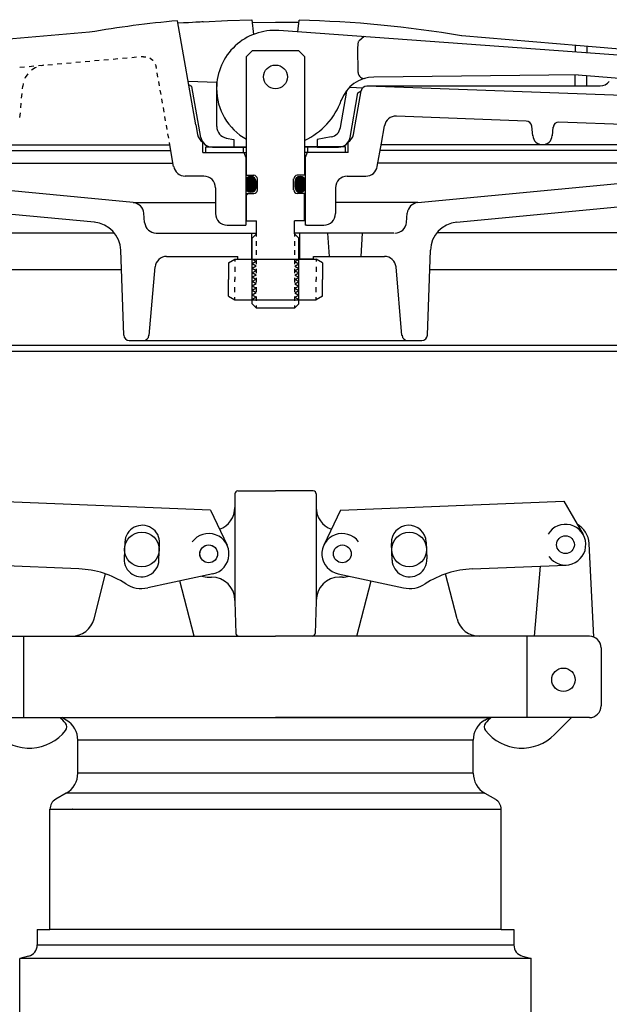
# Model space of a CAD drawing. Extents: x -169 to 2224, y 0 to 2796.
# Tile 111 of 256: x 735.1 to 741.44, y 975.48 to 986.07. Entities that reach past the tile are written whole.
import ezdxf

# ---------------------------------------------------------------- set-up
doc = ezdxf.new("R2010")
doc.units = 0
doc.header["$MEASUREMENT"] = 0
for name, color, linetype in [('FILL-CAP', 1, 'CONTINUOUS'), ('SPILL-BUCKET', 1, 'CONTINUOUS'), ('SWIVEL-ADAPTOR', 1, 'CONTINUOUS')]:
    doc.layers.add(name, color=color, linetype=linetype)

msp = doc.modelspace()

# ---------------------------------------------------------------- linework, layer by layer
at = {"layer": 'FILL-CAP', "color": 1, "linetype": 'Continuous'}
for p, q in [((737.41042, 980.96855), (737.41042, 980.8228)), ((737.44167, 980.9998), (737.84792, 980.9998)), ((738.25417, 980.9998), (737.84792, 980.9998)), ((738.28542, 980.96855), (738.28542, 980.8228)), ((737.14857, 980.79119), (734.74934, 980.88967)), ((738.54727, 980.79119), (740.9465, 980.88967)), ((740.9465, 980.88967), (741.15484, 980.53124)), ((737.14857, 980.79119), (737.32684, 980.4169)), ((737.41042, 980.8228), (737.41042, 979.8228)), ((738.28542, 980.8228), (738.28542, 979.8123)), ((738.54727, 980.79119), (738.369, 980.4169)), ((741.27064, 979.42783), (741.21963, 980.4347)), ((735.73376, 980.16118), (734.72114, 980.20274)), ((735.89645, 979.62506), (736.0203, 980.10686)), ((737.17549, 980.10901), (736.47308, 979.95742)), ((738.52034, 980.10901), (739.22276, 979.95742)), ((739.79938, 979.62506), (739.67554, 980.10686)), ((739.96207, 980.16118), (740.97469, 980.20274)), ((740.63297, 979.4373), (740.69885, 980.19142)), ((736.97245, 979.43806), (736.81972, 980.03223)), ((737.12942, 980.0728), (737.16042, 980.0728)), ((738.56642, 980.0728), (738.53542, 980.0728)), ((738.72338, 979.43806), (738.87611, 980.03223)), ((737.41042, 979.8228), (737.41042, 979.8123)), ((737.41042, 979.8123), (737.42246, 979.46746)), ((738.28542, 979.8123), (738.27337, 979.46746)), ((738.28542, 979.8228), (738.28542, 979.8123)), ((734.47292, 979.4373), (735.65432, 979.4373)), ((735.14042, 978.5623), (735.14042, 979.4373)), ((735.65432, 979.4373), (737.84792, 979.4373)), ((740.04151, 979.4373), (737.84792, 979.4373)), ((741.22292, 979.4373), (740.04151, 979.4373)), ((740.55542, 978.5623), (740.55542, 979.4373)), ((741.34792, 979.3123), (741.34792, 978.6873)), ((734.47292, 978.5623), (737.84792, 978.5623)), ((741.22292, 978.5623), (737.84792, 978.5623)), ((741.03075, 978.5623), (740.84789, 978.38018))]:
    msp.add_line(p, q, dxfattribs=at)
at = {"layer": 'FILL-CAP', "color": 5, "linetype": 'Continuous'}
for p, q in [((736.2273, 980.44993), (736.21992, 980.27009)), ((736.5946, 980.25471), (736.60198, 980.43455)), ((739.10123, 980.25471), (739.09385, 980.43455)), ((739.46854, 980.44993), (739.47592, 980.27009))]:
    msp.add_line(p, q, dxfattribs=at)
at = {"layer": 'FILL-CAP', "color": 7, "linetype": 'Continuous'}
for centre, radius in [((736.41042, 980.3693), 0.1875), ((739.28542, 980.3693), 0.1875), ((737.12942, 980.3228), 0.096), ((737.12942, 980.3228), 0.0955), ((738.56642, 980.3228), 0.0955), ((740.96572, 980.42131), 0.0955), ((740.94342, 978.9693), 0.126)]:
    msp.add_circle(centre, radius, dxfattribs=at)
at = {"layer": 'FILL-CAP', "color": 1, "linetype": 'Continuous'}
for centre, radius, start, end in [((737.44167, 980.96855), 0.03125, 90, 180), ((738.25417, 980.96855), 0.03125, 0, 90), ((737.16042, 980.8228), 0.25, 289.892293, 0), ((738.53542, 980.8228), 0.25, 180, 250.107707), ((740.96565, 980.42131), 0.2188, 215.909869, 148.792525), ((740.96995, 980.42206), 0.25, 2.899894, 60.98025), ((736.41464, 980.44224), 0.1875, 357.64961, 177.64961), ((737.12942, 980.3228), 0.2187, 281.860503, 144.076614), ((738.56517, 980.32273), 0.2187, 36.599886, 258.815997), ((739.28119, 980.44224), 0.1875, 2.35039, 182.35039), ((736.40726, 980.2624), 0.1875, 177.64961, 357.649627), ((739.28857, 980.2624), 0.1875, 182.350373, 2.35039), ((735.69275, 979.16202), 1, 57.003012, 87.64961), ((740.00308, 979.16202), 1, 92.35039, 122.996988), ((736.40726, 980.2624), 0.312, 237.003012, 282.178318), ((737.12942, 980.3228), 0.25, 253.199633, 269.999877), ((737.16042, 979.8228), 0.25, 0, 90), ((738.53542, 979.8228), 0.25, 90, 180), ((738.56642, 980.3228), 0.25, 270.000123, 286.800367), ((739.28857, 980.2624), 0.312, 257.821682, 302.996988), ((735.65432, 979.6873), 0.25, 270, 345.58427), ((740.04151, 979.6873), 0.25, 194.41573, 270), ((737.45369, 979.46855), 0.03125, 182, 270), ((738.24214, 979.46855), 0.03125, 270, 358), ((741.22292, 979.3123), 0.125, 0, 90), ((741.22292, 978.6873), 0.125, 270, 0), ((735.21099, 978.17554), 0.5, 40.753152, 50.670514), ((740.48484, 978.17554), 0.5, 129.329486, 139.246848), ((735.20078, 978.73445), 0.5, 225.115836, 321.339848), ((735.54241, 978.46114), 0.0625, 321.339848, 40.753152), ((740.15342, 978.46114), 0.0625, 139.246848, 218.660152), ((740.49505, 978.73445), 0.5, 218.660152, 314.884164)]:
    msp.add_arc(centre, radius, start, end, dxfattribs=at)
at = {"layer": 'SPILL-BUCKET', "linetype": 'Continuous'}
for p, q in [((736.99125, 984.93706), (736.79401, 986.05547)), ((736.86011, 986.03202), (736.79827, 986.02882)), ((736.91235, 986.03415), (736.86011, 986.03202)), ((736.955, 986.03628), (736.91235, 986.03415)), ((736.99018, 986.03841), (736.955, 986.03628)), ((737.01897, 986.03948), (736.99018, 986.03841)), ((737.03923, 986.04055), (737.01897, 986.03948)), ((737.05522, 986.04161), (737.03923, 986.04055)), ((737.06482, 986.04161), (737.05522, 986.04161)), ((737.07015, 986.04268), (737.06482, 986.04161)), ((737.07015, 986.04268), (737.33136, 986.05654)), ((737.33136, 986.05654), (737.59257, 986.06613)), ((737.59257, 986.06613), (737.60963, 985.90834)), ((737.84845, 986.03735), (737.59577, 986.03415)), ((738.10007, 986.03522), (737.84845, 986.03735)), ((738.0894, 985.93499), (738.10326, 986.0608)), ((735.84618, 985.9318), (732.19989, 985.60981)), ((742.27199, 985.63114), (737.88363, 985.94992)), ((738.73124, 985.76441), (738.7419, 985.83051)), ((738.79947, 985.88382), (738.74297, 985.83691)), ((741.12372, 985.7868), (739.84965, 985.89128)), ((737.535, 985.66952), (737.5979, 985.73242)), ((738.09793, 985.73242), (737.5979, 985.73242)), ((738.09793, 985.73242), (738.16084, 985.66952)), ((738.7355, 985.4968), (738.73124, 985.76441)), ((741.07041, 985.79106), (741.07041, 985.71856)), ((742.39779, 985.67912), (741.12372, 985.7868)), ((741.19515, 985.7804), (741.19515, 985.70897)), ((735.7513, 985.60875), (735.70118, 985.60448)), ((735.85151, 985.61834), (735.80141, 985.61301)), ((735.95174, 985.62687), (735.90162, 985.62261)), ((736.05195, 985.6354), (736.00185, 985.63114)), ((736.15217, 985.64393), (736.10206, 985.63967)), ((736.25239, 985.65353), (736.20229, 985.64926)), ((736.35368, 985.66206), (736.30357, 985.65779)), ((736.42831, 985.66845), (736.40379, 985.66632)), ((736.42831, 985.66845), (736.45177, 985.66739)), ((736.49548, 985.65566), (736.49975, 985.65353)), ((736.49975, 985.65353), (736.5296, 985.63114)), ((736.5296, 985.63114), (736.53173, 985.62687)), ((737.535, 984.39331), (737.535, 985.66952)), ((738.16084, 985.66952), (738.16084, 984.39331)), ((735.14891, 985.55544), (735.0988, 985.55117)), ((735.24913, 985.56503), (735.19902, 985.56077)), ((735.26192, 985.54904), (735.22354, 985.52345)), ((735.27365, 985.55331), (735.26192, 985.54904)), ((735.34935, 985.57356), (735.29924, 985.5693)), ((735.35681, 985.57676), (735.32803, 985.57143)), ((735.44957, 985.58209), (735.39946, 985.57783)), ((735.54979, 985.59169), (735.49968, 985.58636)), ((735.65001, 985.60022), (735.5999, 985.59595)), ((736.55519, 985.58742), (736.56265, 985.5661)), ((736.56691, 985.54264), (736.56265, 985.5661)), ((735.15744, 985.44456), (735.15317, 985.43283)), ((735.18303, 985.48294), (735.15744, 985.44456)), ((736.58397, 985.44882), (736.57544, 985.49573)), ((736.59997, 985.355), (736.59144, 985.40191)), ((737.21514, 985.39018), (736.90915, 985.40191)), ((741.1024, 985.47228), (738.90502, 985.44882)), ((741.07041, 985.35287), (741.07041, 985.47121)), ((741.1024, 985.47228), (742.25279, 985.38379)), ((741.19515, 985.35287), (741.19515, 985.46481)), ((735.12759, 985.32408), (735.12972, 985.34967)), ((735.13505, 985.37845), (735.12972, 985.34967)), ((736.61702, 985.26118), (736.60849, 985.30809)), ((736.94967, 985.34647), (736.91449, 985.36566)), ((737.04562, 984.79952), (736.94967, 985.34647)), ((737.21514, 984.9168), (737.21514, 985.39018)), ((738.54572, 984.90614), (738.61503, 985.29743)), ((738.78668, 985.33154), (738.65127, 985.33688)), ((738.70458, 984.93706), (738.76855, 985.30169)), ((738.73444, 985.2793), (738.76962, 985.29956)), ((741.33802, 985.35287), (738.83146, 985.35287)), ((742.50974, 985.2164), (738.83252, 985.35287)), ((735.11799, 985.22066), (735.12332, 985.27184)), ((736.63302, 985.16735), (736.62449, 985.21427)), ((738.64914, 984.79952), (738.73444, 985.2793)), ((735.10946, 985.11831), (735.11373, 985.16949)), ((736.65008, 985.07353), (736.64155, 985.12044)), ((735.09987, 985.01489), (735.1052, 985.06607)), ((736.66607, 984.97971), (736.65754, 985.02662)), ((740.54372, 984.97651), (739.14811, 985.02875)), ((736.68313, 984.88589), (736.6746, 984.9328)), ((736.99125, 984.93706), (737.00938, 984.83151)), ((738.68539, 984.83151), (738.70458, 984.93706)), ((738.98712, 984.73769), (739.02017, 984.92533)), ((740.61303, 984.81872), (740.60343, 984.92)), ((740.82519, 984.81872), (740.83266, 984.90934)), ((742.49801, 984.90401), (740.89449, 984.96372)), ((736.69912, 984.79206), (736.69059, 984.83897)), ((737.31856, 984.79313), (737.39853, 984.77927)), ((737.39853, 984.77927), (737.39853, 984.69611)), ((738.44444, 984.80486), (738.29731, 984.77927)), ((738.29731, 984.77927), (738.29731, 984.69611)), ((732.76602, 984.72169), (735.31417, 984.72169)), ((732.76602, 984.65986), (736.72257, 984.65986)), ((735.31417, 984.72169), (736.71191, 984.72169)), ((736.71191, 984.72169), (736.70765, 984.74515)), ((736.75243, 984.48714), (736.71191, 984.72169)), ((737.06695, 984.63853), (737.06695, 984.74954)), ((737.0968, 984.70037), (737.535, 984.70037)), ((737.0968, 984.69931), (737.09787, 984.70037)), ((737.0968, 984.63853), (737.0968, 984.70037)), ((737.1693, 984.69611), (737.39853, 984.69611)), ((737.39853, 984.69611), (737.535, 984.69611)), ((737.50408, 984.63853), (737.50408, 984.70037)), ((738.59903, 984.70037), (738.16084, 984.70037)), ((738.29731, 984.69611), (738.16084, 984.69611)), ((738.19176, 984.70144), (738.19176, 984.63853)), ((738.29731, 984.69611), (738.52653, 984.69611)), ((738.59903, 984.63853), (738.59903, 984.70037)), ((738.62889, 984.63853), (738.62889, 984.74942)), ((738.94234, 984.48714), (738.98712, 984.73769)), ((742.92981, 984.65986), (738.97326, 984.65986)), ((740.70258, 984.72169), (738.98392, 984.72169)), ((742.92981, 984.72169), (740.70258, 984.72169)), ((737.06695, 984.63853), (737.535, 984.63853)), ((737.06695, 984.63853), (737.535, 984.63853)), ((737.50728, 984.63853), (737.52753, 984.58416)), ((737.52753, 984.58416), (737.52753, 983.85703)), ((738.59903, 984.63853), (738.16084, 984.63853)), ((738.62889, 984.63853), (738.16084, 984.63853)), ((738.18749, 984.63853), (738.1683, 984.58416)), ((738.1683, 984.58416), (738.1683, 983.85703)), ((732.57518, 984.52445), (736.74603, 984.52445)), ((743.12066, 984.52445), (738.94874, 984.52445)), ((736.3185, 984.10012), (732.84385, 984.43063)), ((737.07761, 984.38372), (736.8761, 984.38372)), ((737.535, 984.39331), (737.61496, 984.39331)), ((737.65334, 984.23552), (737.65334, 984.35387)), ((738.04249, 984.23552), (738.04249, 984.35387)), ((738.16084, 984.39331), (738.08087, 984.39331)), ((738.61822, 984.38372), (738.81973, 984.38372)), ((739.37734, 984.10012), (742.85092, 984.43063)), ((737.20235, 984.25898), (737.20235, 983.98177)), ((738.49348, 984.25898), (738.49348, 983.98177)), ((735.90056, 983.88795), (732.91848, 984.17262)), ((737.535, 984.19607), (737.61496, 984.19607)), ((737.55205, 984.19607), (737.535, 984.17901)), ((737.535, 983.90288), (737.535, 984.19607)), ((738.16084, 984.19607), (738.08087, 984.19607)), ((738.16084, 983.90288), (738.16084, 984.19607)), ((739.79527, 983.88795), (742.77735, 984.17262)), ((736.3185, 984.10012), (737.20235, 984.10012)), ((739.37734, 984.10012), (738.49348, 984.10012)), ((736.44004, 983.88582), (736.43151, 983.98604)), ((739.25579, 983.88582), (739.26432, 983.98604)), ((737.32709, 983.85703), (737.52753, 983.85703)), ((737.535, 983.90288), (737.64481, 983.90288)), ((737.64481, 983.76321), (737.64481, 983.90288)), ((738.05102, 983.76321), (738.05102, 983.90288)), ((738.16084, 983.90288), (738.05102, 983.90288)), ((738.18109, 983.85703), (738.1683, 983.85703)), ((738.18109, 983.85703), (738.36874, 983.85703)), ((732.55918, 983.77387), (736.11379, 983.77387)), ((736.56478, 983.77174), (737.64481, 983.77174)), ((737.59044, 983.77174), (737.59044, 983.4924)), ((737.64481, 983.76321), (737.5979, 983.7163)), ((737.5979, 983.01263), (737.5979, 983.7163)), ((737.64161, 983.73549), (737.64161, 983.76001)), ((739.12039, 983.77174), (738.05102, 983.77174)), ((738.05102, 983.76321), (738.09793, 983.7163)), ((738.05422, 983.73549), (738.05422, 983.76001)), ((738.09793, 983.01263), (738.09793, 983.7163)), ((738.1054, 983.77174), (738.1054, 983.4924)), ((738.42845, 983.52119), (738.41032, 983.77174)), ((738.76749, 983.52119), (738.78455, 983.77174)), ((743.13665, 983.77387), (739.58204, 983.77387)), ((737.64161, 983.63633), (737.64161, 983.68538)), ((738.05422, 983.63633), (738.05422, 983.68538)), ((736.21508, 982.67465), (736.18309, 983.58836)), ((736.67673, 983.52119), (737.44117, 983.52119)), ((737.34202, 983.45295), (737.41025, 983.4924)), ((737.41025, 983.4924), (738.28558, 983.4924)), ((737.41025, 983.4924), (737.41025, 983.46468)), ((737.44117, 983.4924), (737.44117, 983.52119)), ((737.44117, 983.4924), (737.59044, 983.4924)), ((737.64161, 983.53718), (737.64161, 983.58729)), ((738.05422, 983.53718), (738.05422, 983.58729)), ((738.25466, 983.4924), (738.1054, 983.4924)), ((738.25466, 983.4924), (738.25466, 983.52119)), ((738.25466, 983.52119), (739.0191, 983.52119)), ((738.35381, 983.45295), (738.28558, 983.4924)), ((738.28558, 983.4924), (738.28558, 983.46468)), ((739.48075, 982.67465), (739.51274, 983.58836)), ((736.48802, 982.67145), (736.55199, 983.40711)), ((737.34202, 983.45295), (737.34202, 983.27277)), ((737.41025, 983.41031), (737.41025, 983.35487)), ((737.64161, 983.43803), (737.64161, 983.48814)), ((737.64161, 983.33994), (737.64161, 983.38898)), ((738.05422, 983.43803), (738.05422, 983.48814)), ((738.05422, 983.33994), (738.05422, 983.38898)), ((738.28558, 983.41031), (738.28558, 983.35487)), ((738.35381, 983.45295), (738.35381, 983.27277)), ((739.20781, 982.67145), (739.14385, 983.40711)), ((732.40885, 983.38152), (736.19056, 983.38152)), ((737.41025, 983.30049), (737.41025, 983.27277)), ((737.64161, 983.24079), (737.64161, 983.28983)), ((738.05422, 983.24079), (738.05422, 983.28983)), ((738.28558, 983.30049), (738.28558, 983.27277)), ((739.5055, 983.38152), (743.28698, 983.38152)), ((737.34202, 983.09365), (737.34202, 983.27277)), ((737.41025, 983.24612), (737.41025, 983.27277)), ((737.41025, 983.1363), (737.41025, 983.19068)), ((737.64161, 983.14163), (737.64161, 983.19068)), ((738.05422, 983.14163), (738.05422, 983.19068)), ((738.28558, 983.24612), (738.28558, 983.27277)), ((738.28558, 983.1363), (738.28558, 983.19068)), ((738.35381, 983.09365), (738.35381, 983.27277)), ((737.34202, 983.09365), (737.41025, 983.05421)), ((737.41025, 983.05421), (737.41025, 983.08193)), ((737.64161, 983.04248), (737.64161, 983.09152)), ((738.05422, 983.04248), (738.05422, 983.09152)), ((738.35381, 983.09365), (738.28558, 983.05421)), ((738.28558, 983.05421), (738.28558, 983.08193)), ((737.41025, 983.05421), (738.28558, 983.05421)), ((737.64481, 982.96465), (737.5979, 983.01263)), ((737.64161, 982.96785), (737.64161, 982.99344)), ((738.05102, 982.96465), (737.64481, 982.96465)), ((738.09793, 983.01263), (738.05102, 982.96465)), ((738.05422, 982.96785), (738.05422, 982.99344)), ((737.84738, 982.5627), (732.40566, 982.5627)), ((743.21555, 982.5627), (732.48135, 982.5627)), ((736.27478, 982.61601), (739.42105, 982.61601)), ((743.29018, 982.5627), (737.84738, 982.5627)), ((743.44051, 982.4998), (732.25533, 982.4998))]:
    msp.add_line(p, q, dxfattribs=at)
at = {"layer": 'SPILL-BUCKET', "color": 7, "linetype": 'Continuous'}
for p, q in [((737.57871, 984.38052), (737.52753, 984.32828)), ((737.58084, 984.38052), (737.52753, 984.32721)), ((737.58191, 984.38052), (737.52753, 984.32615)), ((737.58297, 984.38052), (737.52753, 984.32401)), ((737.58511, 984.38052), (737.52753, 984.32295)), ((737.58617, 984.38052), (737.52753, 984.32188)), ((737.58724, 984.38052), (737.52753, 984.31975)), ((737.58937, 984.37945), (737.52753, 984.31868)), ((737.59044, 984.37945), (737.52753, 984.31762)), ((737.5915, 984.37945), (737.52753, 984.31548)), ((737.59257, 984.37945), (737.52753, 984.31442)), ((737.59364, 984.37945), (737.52753, 984.31335)), ((737.57764, 984.37945), (737.52753, 984.33041)), ((737.5947, 984.37839), (737.52753, 984.31122)), ((737.59577, 984.37839), (737.52753, 984.31015)), ((737.59683, 984.37839), (737.52753, 984.30909)), ((737.5979, 984.37839), (737.52753, 984.30695)), ((737.59897, 984.37732), (737.52753, 984.30589)), ((737.60003, 984.37732), (737.52753, 984.30482)), ((737.6011, 984.37732), (737.52753, 984.30269)), ((737.60216, 984.37626), (737.52753, 984.30162)), ((737.60323, 984.37626), (737.52753, 984.30056)), ((737.6043, 984.37626), (737.52753, 984.29843)), ((737.60536, 984.37519), (737.52753, 984.29736)), ((737.60643, 984.37519), (737.52753, 984.29629)), ((737.6075, 984.37412), (737.52753, 984.29416)), ((737.60856, 984.37412), (737.52753, 984.29309)), ((737.60963, 984.37306), (737.52753, 984.29203)), ((737.61069, 984.37306), (737.52753, 984.2899)), ((737.61176, 984.37306), (737.52753, 984.28883)), ((737.61176, 984.37199), (737.52753, 984.28776)), ((737.61283, 984.37199), (737.52753, 984.28563)), ((737.61389, 984.37093), (737.52753, 984.28457)), ((737.61496, 984.36986), (737.52753, 984.2835)), ((737.61603, 984.36986), (737.52753, 984.28137)), ((737.61603, 984.36879), (737.52753, 984.2803)), ((737.61709, 984.36879), (737.52753, 984.27923)), ((737.61816, 984.36773), (737.52753, 984.2771)), ((737.61922, 984.36773), (737.52753, 984.27604)), ((737.61922, 984.36666), (737.52753, 984.27497)), ((737.62029, 984.36559), (737.52753, 984.27284)), ((737.62136, 984.36559), (737.52753, 984.27177)), ((737.62136, 984.36453), (737.52753, 984.2707)), ((737.62242, 984.36346), (737.52753, 984.26857)), ((737.62349, 984.36346), (737.52753, 984.26751)), ((737.62349, 984.3624), (737.52753, 984.26644)), ((737.62455, 984.36133), (737.52753, 984.26537)), ((737.62562, 984.36133), (737.52753, 984.26324)), ((737.62562, 984.36026), (737.52753, 984.26218)), ((737.62669, 984.3592), (737.52753, 984.26111)), ((737.62669, 984.35813), (737.52753, 984.25898)), ((737.57231, 984.37945), (737.5286, 984.33467)), ((737.57444, 984.37945), (737.5286, 984.33361)), ((737.57551, 984.37945), (737.5286, 984.33148)), ((737.57125, 984.37839), (737.5286, 984.33681)), ((737.62775, 984.35813), (737.5286, 984.25791)), ((737.62775, 984.35707), (737.5286, 984.25684)), ((737.62882, 984.356), (737.5286, 984.25578)), ((737.62989, 984.35493), (737.5286, 984.25471)), ((737.62989, 984.35493), (737.5286, 984.25365)), ((737.56911, 984.37839), (737.52967, 984.33894)), ((737.56698, 984.37732), (737.52967, 984.34107)), ((737.63095, 984.35387), (737.52967, 984.25258)), ((737.63095, 984.3528), (737.52967, 984.25152)), ((737.63202, 984.35173), (737.52967, 984.25045)), ((737.63202, 984.35067), (737.52967, 984.24938)), ((737.56485, 984.37732), (737.53073, 984.34321)), ((737.63308, 984.3496), (737.53073, 984.24832)), ((737.63308, 984.34853), (737.53073, 984.24725)), ((737.63308, 984.34853), (737.53073, 984.24618)), ((737.56272, 984.37626), (737.5318, 984.34534)), ((737.63415, 984.34747), (737.5318, 984.24512)), ((737.63415, 984.3464), (737.5318, 984.24405)), ((737.56058, 984.37519), (737.53286, 984.34747)), ((737.63522, 984.34534), (737.53286, 984.24298)), ((737.63522, 984.34427), (737.53286, 984.24192)), ((737.63522, 984.34321), (737.53286, 984.24085)), ((737.55739, 984.37412), (737.53393, 984.35067)), ((737.63628, 984.34214), (737.53393, 984.23979)), ((737.63628, 984.34107), (737.53393, 984.23872)), ((737.63628, 984.34001), (737.535, 984.23765)), ((737.63735, 984.33894), (737.535, 984.23765)), ((737.55419, 984.37199), (737.53606, 984.35387)), ((737.63735, 984.33787), (737.53606, 984.23659)), ((737.63735, 984.33681), (737.53606, 984.23552)), ((737.63735, 984.33574), (737.53713, 984.23446)), ((737.54992, 984.36879), (737.53926, 984.35813)), ((738.10859, 984.38052), (738.05742, 984.32828)), ((738.10966, 984.38052), (738.05742, 984.32721)), ((738.11179, 984.38052), (738.05742, 984.32615)), ((738.11286, 984.38052), (738.05742, 984.32401)), ((738.11393, 984.38052), (738.05742, 984.32295)), ((738.11606, 984.38052), (738.05742, 984.32188)), ((738.11712, 984.38052), (738.05742, 984.31975)), ((738.10326, 984.37945), (738.05742, 984.33361)), ((738.1054, 984.37945), (738.05742, 984.33148)), ((738.10646, 984.37945), (738.05742, 984.33041)), ((738.11819, 984.37945), (738.05742, 984.31868)), ((738.11926, 984.37945), (738.05742, 984.31762)), ((738.12032, 984.37945), (738.05742, 984.31548)), ((738.12245, 984.37945), (738.05742, 984.31442)), ((738.12352, 984.37945), (738.05742, 984.31335)), ((738.12459, 984.37839), (738.05742, 984.31122)), ((738.12565, 984.37839), (738.05742, 984.31015)), ((738.12672, 984.37839), (738.05742, 984.30909)), ((738.12779, 984.37839), (738.05742, 984.30695)), ((738.12885, 984.37732), (738.05742, 984.30589)), ((738.12992, 984.37732), (738.05742, 984.30482)), ((738.13098, 984.37732), (738.05742, 984.30269)), ((738.13205, 984.37626), (738.05742, 984.30162)), ((738.13312, 984.37626), (738.05742, 984.30056)), ((738.13418, 984.37626), (738.05742, 984.29843)), ((738.13525, 984.37519), (738.05742, 984.29736)), ((738.13632, 984.37519), (738.05742, 984.29629)), ((738.13738, 984.37412), (738.05742, 984.29416)), ((738.13845, 984.37412), (738.05742, 984.29309)), ((738.13845, 984.37306), (738.05742, 984.29203)), ((738.13951, 984.37306), (738.05742, 984.2899)), ((738.14058, 984.37306), (738.05742, 984.28883)), ((738.14165, 984.37199), (738.05742, 984.28776)), ((738.14271, 984.37199), (738.05742, 984.28563)), ((738.14378, 984.37093), (738.05742, 984.28457)), ((738.14378, 984.36986), (738.05742, 984.2835)), ((738.14484, 984.36986), (738.05742, 984.28137)), ((738.14591, 984.36879), (738.05742, 984.2803)), ((738.14698, 984.36879), (738.05742, 984.27923)), ((738.14698, 984.36773), (738.05742, 984.2771)), ((738.14804, 984.36773), (738.05742, 984.27604)), ((738.14911, 984.36666), (738.05742, 984.27497)), ((738.15018, 984.36559), (738.05742, 984.27284)), ((738.15018, 984.36559), (738.05742, 984.27177)), ((738.15124, 984.36453), (738.05742, 984.2707)), ((738.15231, 984.36346), (738.05742, 984.26857)), ((738.15231, 984.36346), (738.05742, 984.26751)), ((738.15337, 984.3624), (738.05742, 984.26644)), ((738.15337, 984.36133), (738.05742, 984.26537)), ((738.15444, 984.36133), (738.05742, 984.26324)), ((738.15551, 984.36026), (738.05742, 984.26218)), ((738.15551, 984.3592), (738.05742, 984.26111)), ((738.15657, 984.35813), (738.05742, 984.25898)), ((738.15657, 984.35813), (738.05742, 984.25791)), ((738.15764, 984.35707), (738.05742, 984.25684)), ((738.15871, 984.356), (738.05742, 984.25578)), ((738.1022, 984.37945), (738.05849, 984.33467)), ((738.09793, 984.37839), (738.05849, 984.33894)), ((738.10007, 984.37839), (738.05849, 984.33681)), ((738.15871, 984.35493), (738.05849, 984.25471)), ((738.15977, 984.35493), (738.05849, 984.25365)), ((738.15977, 984.35387), (738.05849, 984.25258)), ((738.16084, 984.3528), (738.05849, 984.25152)), ((738.0958, 984.37732), (738.05955, 984.34107)), ((738.16084, 984.35173), (738.05955, 984.25045)), ((738.1619, 984.35067), (738.05955, 984.24938)), ((738.1619, 984.3496), (738.05955, 984.24832)), ((738.09473, 984.37732), (738.06062, 984.34321)), ((738.09154, 984.37626), (738.06062, 984.34534)), ((738.16297, 984.34853), (738.06062, 984.24725)), ((738.16297, 984.34853), (738.06062, 984.24618)), ((738.16297, 984.34747), (738.06062, 984.24512)), ((738.0894, 984.37519), (738.06168, 984.34747)), ((738.16404, 984.3464), (738.06168, 984.24405)), ((738.16404, 984.34534), (738.06168, 984.24298)), ((738.1651, 984.34427), (738.06275, 984.24192)), ((738.1651, 984.34321), (738.06275, 984.24085)), ((738.1651, 984.34214), (738.06275, 984.23979)), ((738.08621, 984.37412), (738.06382, 984.35067)), ((738.16617, 984.34107), (738.06382, 984.23872)), ((738.16617, 984.34001), (738.06382, 984.23765)), ((738.08301, 984.37199), (738.06488, 984.35387)), ((738.16617, 984.33894), (738.06488, 984.23765)), ((738.16617, 984.33787), (738.06488, 984.23659)), ((738.16723, 984.33681), (738.06595, 984.23552)), ((738.16723, 984.33574), (738.06595, 984.23446)), ((738.07874, 984.36879), (738.06808, 984.35813)), ((737.52753, 984.32508), (737.52753, 984.26537)), ((737.63735, 984.33361), (737.53713, 984.23339)), ((737.63841, 984.33254), (737.53819, 984.23339)), ((737.63841, 984.33148), (737.53926, 984.23232)), ((737.63841, 984.33041), (737.53926, 984.23126)), ((737.63841, 984.32935), (737.54033, 984.23019)), ((737.63841, 984.32721), (737.54033, 984.23019)), ((737.63841, 984.32615), (737.54139, 984.22912)), ((737.63841, 984.32508), (737.54246, 984.22806)), ((737.63841, 984.32401), (737.54246, 984.22806)), ((737.63841, 984.32188), (737.54353, 984.22699)), ((737.63841, 984.32081), (737.54459, 984.22593)), ((737.63841, 984.31975), (737.54459, 984.22593)), ((737.63841, 984.31762), (737.54566, 984.22486)), ((737.63841, 984.31655), (737.54672, 984.22379)), ((737.63841, 984.31548), (737.54672, 984.22379)), ((737.63841, 984.31335), (737.54779, 984.22273)), ((737.63841, 984.31229), (737.54886, 984.22166)), ((737.63841, 984.31122), (737.54886, 984.22166)), ((737.63841, 984.30909), (737.54992, 984.2206)), ((737.63841, 984.30802), (737.55099, 984.2206)), ((737.63841, 984.30695), (737.55205, 984.21953)), ((737.63841, 984.30482), (737.55312, 984.21953)), ((737.63841, 984.30376), (737.55312, 984.21846)), ((737.63841, 984.30269), (737.55419, 984.21846)), ((737.63841, 984.30056), (737.55525, 984.2174)), ((737.63841, 984.29949), (737.55632, 984.2174)), ((737.63841, 984.29843), (737.55739, 984.21633)), ((737.63841, 984.29629), (737.55845, 984.21633)), ((737.63841, 984.29523), (737.55952, 984.21526)), ((737.63841, 984.29416), (737.55952, 984.21526)), ((737.63841, 984.29203), (737.56058, 984.2142)), ((737.63841, 984.29096), (737.56165, 984.2142)), ((737.63841, 984.2899), (737.56272, 984.2142)), ((737.63841, 984.28776), (737.56378, 984.21313)), ((737.63841, 984.2867), (737.56485, 984.21313)), ((737.63841, 984.28563), (737.56591, 984.21313)), ((737.63841, 984.2835), (737.56698, 984.21207)), ((737.63841, 984.28243), (737.56805, 984.21207)), ((737.63841, 984.28137), (737.56911, 984.21207)), ((737.63841, 984.27923), (737.57018, 984.211)), ((737.63841, 984.27817), (737.57125, 984.211)), ((737.63841, 984.2771), (737.57231, 984.211)), ((737.63841, 984.27497), (737.57444, 984.211)), ((737.63841, 984.2739), (737.57551, 984.211)), ((737.63841, 984.27284), (737.57658, 984.20993)), ((737.63841, 984.2707), (737.57764, 984.20993)), ((737.63841, 984.26964), (737.57871, 984.20993)), ((737.63841, 984.26857), (737.58084, 984.20993)), ((737.63841, 984.26644), (737.58191, 984.20993)), ((737.63841, 984.26537), (737.58297, 984.20993)), ((737.63841, 984.26431), (737.58511, 984.20993)), ((737.63841, 984.26218), (737.58617, 984.20993)), ((737.63841, 984.26111), (737.58724, 984.20993)), ((737.63841, 984.26004), (737.58937, 984.20993)), ((737.63841, 984.25791), (737.59044, 984.211)), ((737.63841, 984.25578), (737.59257, 984.211)), ((737.63735, 984.25471), (737.5947, 984.211)), ((737.63735, 984.25258), (737.59577, 984.21207)), ((737.63628, 984.25045), (737.5979, 984.21207)), ((737.63628, 984.24832), (737.60003, 984.21313)), ((737.63522, 984.24618), (737.60216, 984.21313)), ((737.63415, 984.24405), (737.6043, 984.2142)), ((737.63308, 984.24192), (737.60643, 984.21526)), ((737.63202, 984.23872), (737.60963, 984.2174)), ((737.62989, 984.23552), (737.61389, 984.21846)), ((737.62562, 984.23019), (737.61922, 984.22273)), ((737.63841, 984.32508), (737.63841, 984.26537)), ((738.05742, 984.26537), (738.05742, 984.32508)), ((738.16723, 984.33361), (738.06701, 984.23339)), ((738.16723, 984.33254), (738.06808, 984.23339)), ((738.16723, 984.33148), (738.06808, 984.23232)), ((738.1683, 984.33041), (738.06915, 984.23126)), ((738.1683, 984.32935), (738.06915, 984.23019)), ((738.1683, 984.32721), (738.07021, 984.23019)), ((738.1683, 984.32615), (738.07021, 984.22912)), ((738.1683, 984.32508), (738.07128, 984.22806)), ((738.1683, 984.32401), (738.07235, 984.22806)), ((738.1683, 984.32188), (738.07235, 984.22699)), ((738.1683, 984.32081), (738.07341, 984.22593)), ((738.1683, 984.31975), (738.07448, 984.22593)), ((738.1683, 984.31762), (738.07448, 984.22486)), ((738.1683, 984.31655), (738.07554, 984.22379)), ((738.1683, 984.31548), (738.07661, 984.22379)), ((738.1683, 984.31335), (738.07768, 984.22273)), ((738.1683, 984.31229), (738.07768, 984.22166)), ((738.1683, 984.31122), (738.07874, 984.22166)), ((738.1683, 984.30909), (738.07981, 984.2206)), ((738.1683, 984.30802), (738.08087, 984.2206)), ((738.1683, 984.30695), (738.08087, 984.21953)), ((738.08087, 984.25684), (738.16084, 984.26111)), ((738.1683, 984.30482), (738.08194, 984.21953)), ((738.1683, 984.30376), (738.08301, 984.21846)), ((738.1683, 984.30269), (738.08407, 984.21846)), ((738.1683, 984.30056), (738.08514, 984.2174)), ((738.1683, 984.29949), (738.08514, 984.2174)), ((738.1683, 984.29843), (738.08621, 984.21633)), ((738.1683, 984.29629), (738.08727, 984.21633)), ((738.1683, 984.29523), (738.08834, 984.21526)), ((738.1683, 984.29416), (738.0894, 984.21526)), ((738.1683, 984.29203), (738.09047, 984.2142)), ((738.1683, 984.29096), (738.09154, 984.2142)), ((738.1683, 984.2899), (738.0926, 984.2142)), ((738.1683, 984.28776), (738.09367, 984.21313)), ((738.1683, 984.2867), (738.09473, 984.21313)), ((738.1683, 984.28563), (738.0958, 984.21313)), ((738.1683, 984.2835), (738.09687, 984.21207)), ((738.1683, 984.28243), (738.09793, 984.21207)), ((738.1683, 984.28137), (738.099, 984.21207)), ((738.1683, 984.27923), (738.10007, 984.211)), ((738.1683, 984.27817), (738.10113, 984.211)), ((738.1683, 984.2771), (738.1022, 984.211)), ((738.1683, 984.27497), (738.10326, 984.211)), ((738.1683, 984.2739), (738.10433, 984.211)), ((738.1683, 984.27284), (738.10646, 984.20993)), ((738.1683, 984.2707), (738.10753, 984.20993)), ((738.1683, 984.26964), (738.10859, 984.20993)), ((738.1683, 984.26857), (738.10966, 984.20993)), ((738.1683, 984.26644), (738.11073, 984.20993)), ((738.1683, 984.26537), (738.11286, 984.20993)), ((738.1683, 984.26431), (738.11393, 984.20993)), ((738.1683, 984.26218), (738.11499, 984.20993)), ((738.1683, 984.26111), (738.11712, 984.20993)), ((738.1683, 984.26004), (738.11819, 984.20993)), ((738.16723, 984.25791), (738.12032, 984.211)), ((738.16723, 984.25578), (738.12139, 984.211)), ((738.16723, 984.25471), (738.12352, 984.211)), ((738.16617, 984.25258), (738.12565, 984.21207)), ((738.16617, 984.25045), (738.12779, 984.21207)), ((738.1651, 984.24832), (738.12885, 984.21313)), ((738.1651, 984.24618), (738.13098, 984.21313)), ((738.16404, 984.24405), (738.13418, 984.2142)), ((738.16297, 984.24192), (738.13632, 984.21526)), ((738.16084, 984.23872), (738.13951, 984.2174)), ((738.15871, 984.23552), (738.14271, 984.21846)), ((738.15551, 984.23019), (738.14804, 984.22273)), ((738.1683, 984.32508), (738.1683, 984.26537)), ((737.63948, 983.46468), (737.5915, 983.4924)), ((738.05635, 983.46468), (738.10433, 983.4924)), ((737.63948, 983.46468), (737.5979, 983.44016)), ((737.63948, 983.4167), (737.5979, 983.44016)), ((737.63948, 983.4167), (737.5979, 983.39218)), ((737.63948, 983.36766), (737.5979, 983.39218)), ((738.05635, 983.46468), (738.09793, 983.44016)), ((738.05635, 983.4167), (738.09793, 983.44016)), ((738.05635, 983.4167), (738.09793, 983.39218)), ((738.05635, 983.36766), (738.09793, 983.39218)), ((737.63948, 983.36766), (737.5979, 983.3442)), ((737.63948, 983.31968), (737.5979, 983.3442)), ((737.63948, 983.31968), (737.5979, 983.29623)), ((737.63735, 983.27277), (737.5979, 983.29623)), ((738.05635, 983.36766), (738.09793, 983.3442)), ((738.05635, 983.31968), (738.09793, 983.3442)), ((738.05635, 983.31968), (738.09793, 983.29623)), ((738.05849, 983.27277), (738.09793, 983.29623)), ((737.63735, 983.27277), (737.5979, 983.25038)), ((737.63948, 983.22586), (737.5979, 983.25038)), ((737.63948, 983.22586), (737.5979, 983.2024)), ((737.63948, 983.17788), (737.5979, 983.2024)), ((737.63948, 983.17788), (737.5979, 983.15336)), ((738.05635, 983.22586), (738.09793, 983.25038)), ((738.05635, 983.22586), (738.09793, 983.2024)), ((738.05635, 983.17788), (738.09793, 983.2024)), ((738.05635, 983.17788), (738.09793, 983.15336)), ((738.05849, 983.27277), (738.09793, 983.25038)), ((737.63948, 983.08193), (737.5915, 983.05421)), ((737.63948, 983.1299), (737.5979, 983.15336)), ((737.63948, 983.1299), (737.5979, 983.10538)), ((737.63948, 983.08193), (737.5979, 983.10538)), ((738.05635, 983.1299), (738.09793, 983.15336)), ((738.05635, 983.1299), (738.09793, 983.10538)), ((738.05635, 983.08193), (738.09793, 983.10538)), ((738.05635, 983.08193), (738.10433, 983.05421))]:
    msp.add_line(p, q, dxfattribs=at)
at = {"layer": 'SPILL-BUCKET', "linetype": 'Continuous'}
msp.add_circle((737.84738, 985.45095), 0.12794, dxfattribs=at)
msp.add_circle((737.84738, 985.45095), 0.12794, dxfattribs=at)
for centre, radius, start, end in [((737.84738, 974.34254), 11.75985, 95.138936, 99.797941), ((737.84738, 974.30309), 11.75985, 80.202059, 88.758362), ((737.83885, 985.32621), 0.62478, 85.893503, 179.804452), ((738.90929, 985.07353), 0.37529, 90.489696, 160.532806), ((738.79841, 985.4968), 0.06184, 180, 284.036243), ((741.33802, 985.47868), 0.12474, 270, 322.341226), ((737.83885, 985.32621), 0.62478, 179.804452, 240.983416), ((738.83039, 985.29103), 0.06184, 90, 170.049373), ((737.84738, 985.45095), 0.75058, 294.632826, 340.483155), ((739.14278, 984.90401), 0.12474, 88.041933, 170.134193), ((740.54159, 984.91467), 0.06184, 4.92711, 88.025066), ((737.34095, 984.9168), 0.12474, 180, 260.134193), ((738.42312, 984.92853), 0.12474, 279.865807, 350.134193), ((740.89236, 984.90401), 0.05971, 87.954592, 175.914383), ((737.12772, 984.85177), 0.11941, 189.799849, 239.300277), ((737.1693, 984.82085), 0.12474, 189.865807, 270), ((738.52653, 984.82085), 0.12474, 270, 350.134193), ((738.56705, 984.85177), 0.11941, 300.699723, 350.200151), ((740.71858, 984.82831), 0.10555, 184.619923, 355.380077), ((736.8761, 984.50953), 0.12474, 189.865807, 270), ((738.81973, 984.50953), 0.12474, 270, 350.134193), ((737.07761, 984.25898), 0.12474, 0, 90), ((737.61283, 984.35387), 0.03945, 0, 88.451842), ((738.08301, 984.35387), 0.03945, 91.548158, 180), ((738.61822, 984.25898), 0.12474, 90, 180), ((737.61283, 984.23552), 0.03945, 271.548158, 0), ((738.08301, 984.23552), 0.03945, 180, 268.451842), ((736.30677, 983.97538), 0.12474, 4.92711, 84.582978), ((739.38906, 983.97538), 0.12474, 95.417022, 175.07289), ((737.32709, 983.98177), 0.12474, 180, 270), ((738.36874, 983.98177), 0.12474, 270, 0), ((735.87071, 983.57663), 0.31239, 1.954729, 84.717124), ((736.56478, 983.89648), 0.12474, 184.92711, 270), ((739.13105, 983.89648), 0.12474, 270, 355.07289), ((739.82513, 983.57663), 0.31239, 95.282876, 178.045271), ((736.67673, 983.39645), 0.12474, 90, 175.07289), ((739.0191, 983.39645), 0.12474, 4.92711, 90), ((736.27478, 982.67678), 0.05971, 181.02303, 270), ((736.42725, 982.67678), 0.05971, 270, 355.914383), ((739.26752, 982.67678), 0.05971, 184.085617, 270), ((739.42105, 982.67678), 0.05971, 270, 358.97697)]:
    msp.add_arc(centre, radius, start, end, dxfattribs=at)
at = {"layer": 'SPILL-BUCKET', "color": 7, "linetype": 'Continuous'}
for centre, start, end in [((737.58297, 984.32508), 0, 180), ((738.11286, 984.32508), 0, 180), ((737.58297, 984.26537), 180, 0), ((738.11286, 984.26537), 180, 0)]:
    msp.add_arc(centre, 0.05544, start, end, dxfattribs=at)
at = {"layer": 'SWIVEL-ADAPTOR', "color": 2, "linetype": 'Continuous'}
msp.add_line((735.59792, 978.53487), (735.55061, 978.5623), dxfattribs=at)
msp.add_line((735.59792, 978.53487), (735.55061, 978.5623), dxfattribs=at)
at = {"layer": 'SWIVEL-ADAPTOR', "color": 1, "linetype": 'Continuous'}
for p, q in [((735.59792, 978.53487), (735.55061, 978.5623)), ((735.55061, 978.5623), (740.14522, 978.5623)), ((735.72292, 977.96649), (735.72292, 978.31852)), ((735.59792, 977.74961), (735.48413, 977.68391)), ((735.4219, 976.2838), (735.4219, 977.576)), ((735.4219, 976.2838), (735.4219, 977.576)), ((735.66042, 977.58134), (735.66522, 977.58134)), ((735.66042, 977.58134), (735.66522, 977.58134)), ((740.27447, 976.2838), (740.27447, 977.576)), ((740.27447, 976.2838), (740.27447, 977.576)), ((735.28568, 976.2838), (735.28568, 976.11767)), ((735.28568, 976.2838), (735.28568, 976.11767)), ((735.28568, 976.2838), (735.4219, 976.2838)), ((740.27447, 976.2838), (740.41068, 976.2838)), ((740.41068, 976.2838), (740.41068, 976.11767)), ((740.41068, 976.2838), (740.41068, 976.11767)), ((735.28568, 976.09203), (735.28568, 976.11767)), ((735.19327, 975.99694), (735.09818, 975.9713)), ((735.19327, 975.99694), (735.09818, 975.9713)), ((740.5031, 975.99694), (740.59818, 975.9713)), ((740.5031, 975.99694), (740.59818, 975.9713)), ((735.09818, 975.3463), (735.09818, 975.9713))]:
    msp.add_line(p, q, dxfattribs=at)
at = {"layer": 'SWIVEL-ADAPTOR'}
for p, q in [((740.09792, 978.53487), (740.14522, 978.5623)), ((740.09792, 978.53487), (740.14522, 978.5623)), ((740.09792, 978.53487), (740.14522, 978.5623)), ((739.97292, 977.96649), (739.97292, 978.31852)), ((740.09792, 977.74961), (740.2117, 977.68391)), ((740.09792, 977.74961), (740.2117, 977.68391)), ((735.4211, 977.576), (740.27366, 977.576)), ((740.27447, 976.2838), (735.4219, 976.2838)), ((740.59818, 975.9713), (735.09818, 975.9713)), ((740.59818, 975.3463), (740.59818, 975.9713))]:
    msp.add_line(p, q, dxfattribs=at)
at = {"layer": 'SWIVEL-ADAPTOR', "color": 7}
for p, q in [((739.97238, 978.31852), (735.72238, 978.31852)), ((739.97238, 977.96649), (735.72185, 977.96649)), ((740.09798, 977.75026), (735.59678, 977.75026)), ((735.28568, 976.11767), (740.41122, 976.11767))]:
    msp.add_line(p, q, dxfattribs=at)
at = {"layer": 'SWIVEL-ADAPTOR', "color": 1, "linetype": 'Continuous'}
for centre, radius, start, end in [((735.47292, 978.31852), 0.24947, 0, 59.981633), ((735.47292, 977.96649), 0.24947, 299.91219, 0), ((735.54663, 977.576), 0.12447, 120.079762, 180), ((735.54663, 977.576), 0.12447, 120.079762, 180), ((735.16068, 976.11767), 0.12447, 284.868281, 0), ((735.16068, 976.11767), 0.12447, 284.868281, 0), ((740.53568, 976.11767), 0.12447, 180, 255.131719), ((740.53568, 976.11767), 0.12447, 180, 255.131719)]:
    msp.add_arc(centre, radius, start, end, dxfattribs=at)
at = {"layer": 'SWIVEL-ADAPTOR'}
for centre, radius, start, end in [((740.22292, 978.31852), 0.24947, 120.018367, 180), ((740.22292, 977.96649), 0.24947, 180, 240.08781), ((740.1492, 977.576), 0.12447, 0, 59.920238), ((740.1492, 977.576), 0.12447, 0, 59.920238)]:
    msp.add_arc(centre, radius, start, end, dxfattribs=at)

doc.saveas('drawing.dxf')
